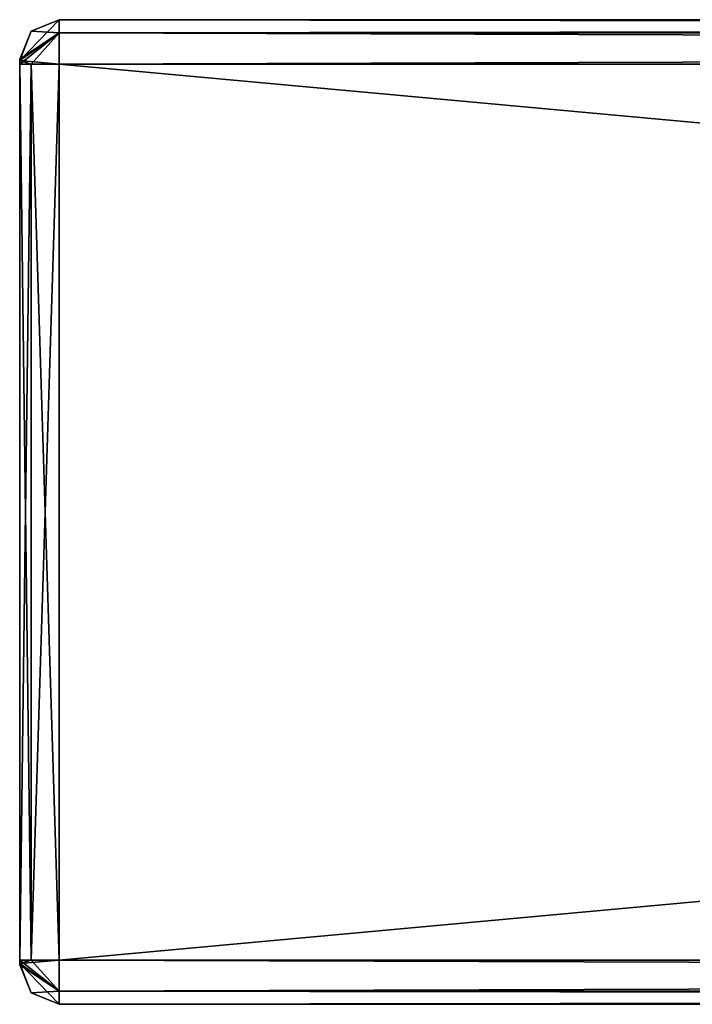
# Model space of a CAD drawing. Extents: x -54 to 446, y -6 to 1624.
# Tile 20 of 225: x -54 to -20, y 1471 to 1521. Entities that reach past the tile are written whole.
import ezdxf

# ---------------------------------------------------------------- set-up
doc = ezdxf.new("R2010")
doc.units = 0
doc.header["$LTSCALE"] = 46.933333
for name, color, linetype in [('135', 7, 'CONTINUOUS'), ('137', 7, 'CONTINUOUS'), ('138', 7, 'CONTINUOUS'), ('139', 7, 'CONTINUOUS'), ('140', 7, 'CONTINUOUS'), ('141', 7, 'CONTINUOUS'), ('142', 7, 'CONTINUOUS'), ('143', 7, 'CONTINUOUS'), ('144', 7, 'CONTINUOUS'), ('145', 7, 'CONTINUOUS'), ('146', 7, 'CONTINUOUS'), ('147', 7, 'CONTINUOUS'), ('148', 7, 'CONTINUOUS'), ('149', 7, 'CONTINUOUS'), ('150', 7, 'CONTINUOUS'), ('151', 7, 'CONTINUOUS'), ('152', 7, 'CONTINUOUS')]:
    doc.layers.add(name, color=color, linetype=linetype)

msp = doc.modelspace()

# ---------------------------------------------------------------- linework, layer by layer
at = {"layer": '135', "color": 7, "linetype": 'CONTINUOUS'}
for points in [[(-54, 1519, 26.75), (-54, 1519, 21.25), (-54, 1518.927, 21.073), (-54, 1519, 26.75)], [(-54, 1519, 26.75), (-54, 1518.927, 21.073), (-54, 1518.927, 26.927), (-54, 1519, 26.75)], [(-54, 1518.927, 21.073), (-54, 1518.75, 21), (-54, 1518.927, 26.927), (-54, 1518.927, 21.073)], [(-54, 1518.75, 21), (-54, 1518.75, 27), (-54, 1518.927, 26.927), (-54, 1518.75, 21)], [(-54, 1518.75, 21), (-54, 1473.25, 21), (-54, 1518.75, 27), (-54, 1518.75, 21)], [(-54, 1473.25, 21), (-54, 1473.25, 27), (-54, 1518.75, 27), (-54, 1473.25, 21)], [(-54, 1473.25, 21), (-54, 1473.073, 21.073), (-54, 1473.25, 27), (-54, 1473.25, 21)], [(-54, 1473.073, 21.073), (-54, 1473.073, 26.927), (-54, 1473.25, 27), (-54, 1473.073, 21.073)], [(-54, 1473.073, 21.073), (-54, 1473, 21.25), (-54, 1473.073, 26.927), (-54, 1473.073, 21.073)], [(-54, 1473, 21.25), (-54, 1473, 26.75), (-54, 1473.073, 26.927), (-54, 1473, 21.25)]]:
    msp.add_3dface(points, dxfattribs=at)
at = {"layer": '137', "color": 7, "linetype": 'CONTINUOUS'}
for points in [[(-52, 1521, 26.75), (-52, 1520.341, 28.341), (444, 1521, 26.75), (-52, 1521, 26.75)], [(444, 1521, 26.75), (-52, 1520.341, 28.341), (444, 1520.341, 28.341), (444, 1521, 26.75)], [(-52, 1520.341, 28.341), (-52, 1518.75, 29), (444, 1520.341, 28.341), (-52, 1520.341, 28.341)], [(444, 1520.341, 28.341), (-52, 1518.75, 29), (444, 1518.75, 29), (444, 1520.341, 28.341)]]:
    msp.add_3dface(points, dxfattribs=at)
at = {"layer": '138', "color": 7, "linetype": 'CONTINUOUS'}
for points in [[(444, 1518.75, 29), (-52, 1518.75, 29), (444, 1473.25, 29), (444, 1518.75, 29)], [(-52, 1518.75, 29), (-52, 1473.25, 29), (444, 1473.25, 29), (-52, 1518.75, 29)]]:
    msp.add_3dface(points, dxfattribs=at)
at = {"layer": '139', "color": 7, "linetype": 'CONTINUOUS'}
for points in [[(444, 1473.25, 29), (-52, 1473.25, 29), (-52, 1471.659, 28.341), (444, 1473.25, 29)], [(444, 1473.25, 29), (-52, 1471.659, 28.341), (444, 1471.659, 28.341), (444, 1473.25, 29)], [(-52, 1471.659, 28.341), (-52, 1471, 26.75), (444, 1471.659, 28.341), (-52, 1471.659, 28.341)], [(444, 1471.659, 28.341), (-52, 1471, 26.75), (444, 1471, 26.75), (444, 1471.659, 28.341)]]:
    msp.add_3dface(points, dxfattribs=at)
at = {"layer": '140', "color": 7, "linetype": 'CONTINUOUS'}
for points in [[(444, 1471, 26.75), (-52, 1471, 26.75), (444, 1471, 21.25), (444, 1471, 26.75)], [(-52, 1471, 26.75), (-52, 1471, 21.25), (444, 1471, 21.25), (-52, 1471, 26.75)]]:
    msp.add_3dface(points, dxfattribs=at)
at = {"layer": '141', "color": 7, "linetype": 'CONTINUOUS'}
for points in [[(-52, 1471.659, 19.659), (-52, 1473.25, 19), (444, 1471.659, 19.659), (-52, 1471.659, 19.659)], [(444, 1471.659, 19.659), (-52, 1473.25, 19), (444, 1473.25, 19), (444, 1471.659, 19.659)], [(444, 1471, 21.25), (-52, 1471, 21.25), (-52, 1471.659, 19.659), (444, 1471, 21.25)], [(444, 1471, 21.25), (-52, 1471.659, 19.659), (444, 1471.659, 19.659), (444, 1471, 21.25)]]:
    msp.add_3dface(points, dxfattribs=at)
at = {"layer": '142', "color": 7, "linetype": 'CONTINUOUS'}
for points in [[(444, 1473.25, 19), (-52, 1473.25, 19), (444, 1518.75, 19), (444, 1473.25, 19)], [(-52, 1473.25, 19), (-52, 1518.75, 19), (444, 1518.75, 19), (-52, 1473.25, 19)]]:
    msp.add_3dface(points, dxfattribs=at)
at = {"layer": '143', "color": 7, "linetype": 'CONTINUOUS'}
for points in [[(-52, 1520.341, 19.659), (-52, 1521, 21.25), (444, 1520.341, 19.659), (-52, 1520.341, 19.659)], [(444, 1520.341, 19.659), (-52, 1521, 21.25), (444, 1521, 21.25), (444, 1520.341, 19.659)], [(444, 1518.75, 19), (-52, 1518.75, 19), (-52, 1520.341, 19.659), (444, 1518.75, 19)], [(444, 1518.75, 19), (-52, 1520.341, 19.659), (444, 1520.341, 19.659), (444, 1518.75, 19)]]:
    msp.add_3dface(points, dxfattribs=at)
at = {"layer": '144', "color": 7, "linetype": 'CONTINUOUS'}
for points in [[(-52, 1521, 26.75), (444, 1521, 26.75), (-52, 1521, 21.25), (-52, 1521, 26.75)], [(-52, 1521, 21.25), (444, 1521, 26.75), (444, 1521, 21.25), (-52, 1521, 21.25)]]:
    msp.add_3dface(points, dxfattribs=at)
at = {"layer": '145', "color": 7, "linetype": 'CONTINUOUS'}
for points in [[(-52, 1520.341, 28.341), (-52, 1521, 26.75), (-54, 1518.927, 26.927), (-52, 1520.341, 28.341)], [(-52, 1521, 26.75), (-53.414, 1520.414, 26.75), (-54, 1518.927, 26.927), (-52, 1521, 26.75)], [(-53.414, 1520.414, 26.75), (-54, 1519, 26.75), (-54, 1518.927, 26.927), (-53.414, 1520.414, 26.75)], [(-52, 1520.341, 28.341), (-54, 1518.75, 27), (-53.414, 1518.75, 28.414), (-52, 1520.341, 28.341)], [(-54, 1518.75, 27), (-52, 1520.341, 28.341), (-54, 1518.927, 26.927), (-54, 1518.75, 27)], [(-52, 1518.75, 29), (-52, 1520.341, 28.341), (-53.414, 1518.75, 28.414), (-52, 1518.75, 29)]]:
    msp.add_3dface(points, dxfattribs=at)
at = {"layer": '146', "color": 7, "linetype": 'CONTINUOUS'}
for points in [[(-54, 1473.25, 27), (-53.414, 1473.25, 28.414), (-54, 1518.75, 27), (-54, 1473.25, 27)], [(-54, 1518.75, 27), (-53.414, 1473.25, 28.414), (-53.414, 1518.75, 28.414), (-54, 1518.75, 27)], [(-52, 1473.25, 29), (-52, 1518.75, 29), (-53.414, 1518.75, 28.414), (-52, 1473.25, 29)], [(-53.414, 1473.25, 28.414), (-52, 1473.25, 29), (-53.414, 1518.75, 28.414), (-53.414, 1473.25, 28.414)]]:
    msp.add_3dface(points, dxfattribs=at)
at = {"layer": '147', "color": 7, "linetype": 'CONTINUOUS'}
for points in [[(-52, 1471.659, 28.341), (-52, 1473.25, 29), (-54, 1473.073, 26.927), (-52, 1471.659, 28.341)], [(-54, 1473.073, 26.927), (-52, 1473.25, 29), (-53.414, 1473.25, 28.414), (-54, 1473.073, 26.927)], [(-54, 1473.25, 27), (-54, 1473.073, 26.927), (-53.414, 1473.25, 28.414), (-54, 1473.25, 27)], [(-54, 1473, 26.75), (-52, 1471.659, 28.341), (-54, 1473.073, 26.927), (-54, 1473, 26.75)], [(-52, 1471.659, 28.341), (-54, 1473, 26.75), (-53.414, 1471.586, 26.75), (-52, 1471.659, 28.341)], [(-52, 1471, 26.75), (-52, 1471.659, 28.341), (-53.414, 1471.586, 26.75), (-52, 1471, 26.75)]]:
    msp.add_3dface(points, dxfattribs=at)
at = {"layer": '148', "color": 7, "linetype": 'CONTINUOUS'}
for points in [[(-54, 1473, 21.25), (-53.414, 1471.586, 21.25), (-54, 1473, 26.75), (-54, 1473, 21.25)], [(-54, 1473, 26.75), (-53.414, 1471.586, 21.25), (-53.414, 1471.586, 26.75), (-54, 1473, 26.75)], [(-52, 1471, 21.25), (-52, 1471, 26.75), (-53.414, 1471.586, 26.75), (-52, 1471, 21.25)], [(-53.414, 1471.586, 21.25), (-52, 1471, 21.25), (-53.414, 1471.586, 26.75), (-53.414, 1471.586, 21.25)]]:
    msp.add_3dface(points, dxfattribs=at)
at = {"layer": '149', "color": 7, "linetype": 'CONTINUOUS'}
for points in [[(-52, 1471.659, 19.659), (-54, 1473.25, 21), (-53.414, 1473.25, 19.586), (-52, 1471.659, 19.659)], [(-54, 1473.25, 21), (-52, 1471.659, 19.659), (-54, 1473.073, 21.073), (-54, 1473.25, 21)], [(-52, 1471.659, 19.659), (-52, 1471, 21.25), (-54, 1473.073, 21.073), (-52, 1471.659, 19.659)], [(-54, 1473.073, 21.073), (-52, 1471, 21.25), (-53.414, 1471.586, 21.25), (-54, 1473.073, 21.073)], [(-54, 1473, 21.25), (-54, 1473.073, 21.073), (-53.414, 1471.586, 21.25), (-54, 1473, 21.25)], [(-52, 1473.25, 19), (-52, 1471.659, 19.659), (-53.414, 1473.25, 19.586), (-52, 1473.25, 19)]]:
    msp.add_3dface(points, dxfattribs=at)
at = {"layer": '150', "color": 7, "linetype": 'CONTINUOUS'}
for points in [[(-54, 1518.75, 21), (-53.414, 1518.75, 19.586), (-54, 1473.25, 21), (-54, 1518.75, 21)], [(-54, 1473.25, 21), (-53.414, 1518.75, 19.586), (-53.414, 1473.25, 19.586), (-54, 1473.25, 21)], [(-52, 1518.75, 19), (-52, 1473.25, 19), (-53.414, 1473.25, 19.586), (-52, 1518.75, 19)], [(-53.414, 1518.75, 19.586), (-52, 1518.75, 19), (-53.414, 1473.25, 19.586), (-53.414, 1518.75, 19.586)]]:
    msp.add_3dface(points, dxfattribs=at)
at = {"layer": '151', "color": 7, "linetype": 'CONTINUOUS'}
for points in [[(-52, 1521, 21.25), (-52, 1520.341, 19.659), (-53.414, 1520.414, 21.25), (-52, 1521, 21.25)], [(-52, 1520.341, 19.659), (-54, 1519, 21.25), (-53.414, 1520.414, 21.25), (-52, 1520.341, 19.659)], [(-52, 1520.341, 19.659), (-52, 1518.75, 19), (-54, 1518.927, 21.073), (-52, 1520.341, 19.659)], [(-54, 1519, 21.25), (-52, 1520.341, 19.659), (-54, 1518.927, 21.073), (-54, 1519, 21.25)], [(-54, 1518.927, 21.073), (-52, 1518.75, 19), (-53.414, 1518.75, 19.586), (-54, 1518.927, 21.073)], [(-54, 1518.75, 21), (-54, 1518.927, 21.073), (-53.414, 1518.75, 19.586), (-54, 1518.75, 21)]]:
    msp.add_3dface(points, dxfattribs=at)
at = {"layer": '152', "color": 7, "linetype": 'CONTINUOUS'}
for points in [[(-52, 1521, 26.75), (-52, 1521, 21.25), (-53.414, 1520.414, 21.25), (-52, 1521, 26.75)], [(-52, 1521, 26.75), (-53.414, 1520.414, 21.25), (-53.414, 1520.414, 26.75), (-52, 1521, 26.75)], [(-54, 1519, 21.25), (-54, 1519, 26.75), (-53.414, 1520.414, 26.75), (-54, 1519, 21.25)], [(-53.414, 1520.414, 21.25), (-54, 1519, 21.25), (-53.414, 1520.414, 26.75), (-53.414, 1520.414, 21.25)]]:
    msp.add_3dface(points, dxfattribs=at)

doc.saveas('drawing.dxf')
